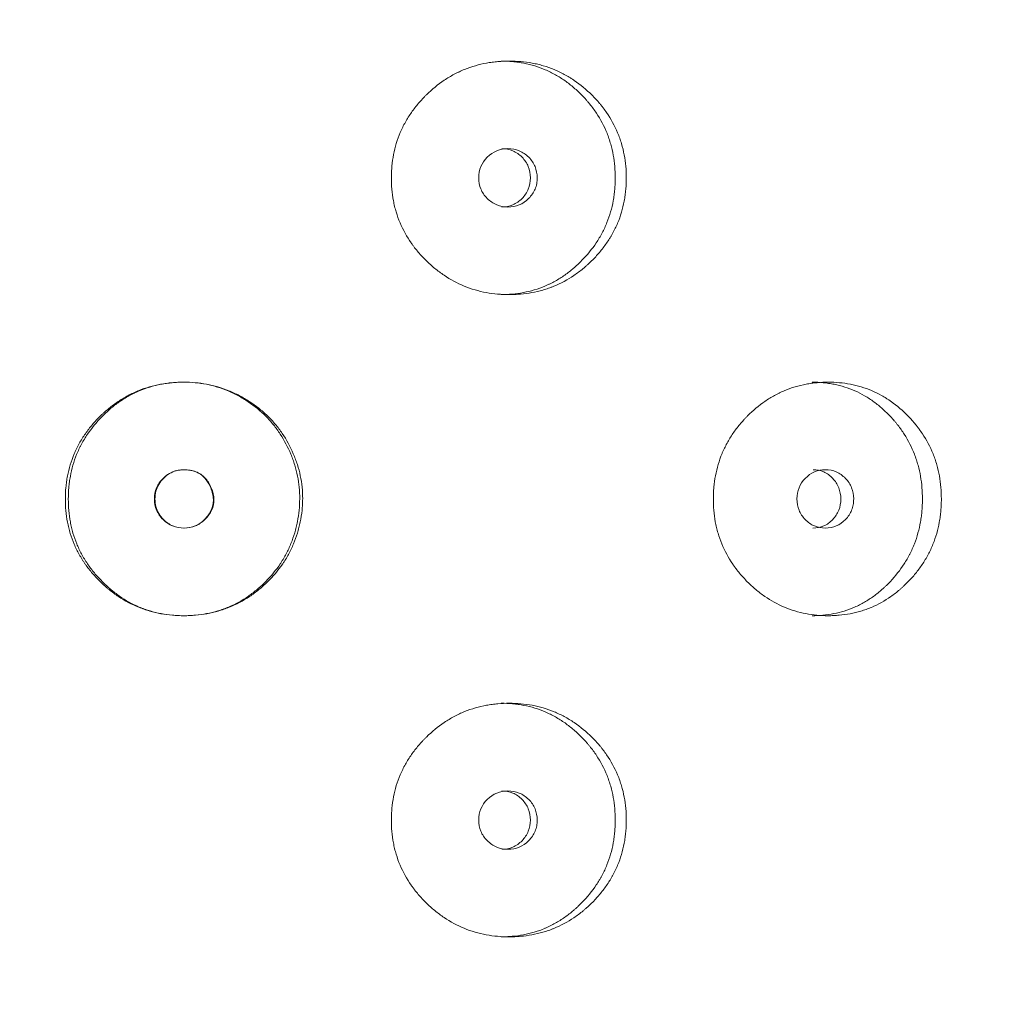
# Model space of a CAD drawing. Header units: millimetres. Extents: x 4 to 1188, y 1 to 840.
# Tile 26 of 210: x 191.57 to 196.39, y 401.58 to 406.38. Entities that reach past the tile are written whole.
import ezdxf

# ---------------------------------------------------------------- set-up
doc = ezdxf.new("R2010")
doc.units = ezdxf.units.MM
doc.layers.add('1', color=7, linetype='Continuous')
doc.styles.add('Arial Unicode MS', font='Arial Unicode MS')
doc.dimstyles.get("Standard").update_dxf_attribs({"dimtxt": 0.18, "dimasz": 0.18, "dimexe": 0.18, "dimexo": 0.0625, "dimgap": 0.09, "dimtad": 0, "dimtih": 1, "dimtoh": 1, "dimdec": 4, "dimzin": 0, "dimdsep": 46, "dimtxsty": 'Standard', "dimcen": 0.09, "dimadec": 0, "dimazin": 0, "dimtfac": 1, "dimtdec": 4, "dimtofl": 0, "dimtmove": 0, "dimatfit": 3, "dimfxl": 0, "dimtolj": 1, "dimtzin": 0, "dimarcsym": 0})

# ---------------------------------------------------------------- blocks, each defined once
blk = doc.blocks.new('_U20')
at = {"layer": '1', "color": 18, "lineweight": 35}
for p, q in [((202.0887, 543.3738), (147.6573, 543.3738)), ((149.6573, 543.3738), (149.6573, 286.2743)), ((180.6601, 286.2743), (147.6573, 286.2743))]:
    blk.add_line(p, q, dxfattribs=at)
at = {"layer": '1', "color": 18, "lineweight": 70}
for points in [[(149.6573, 543.3738), (150.4332, 539.8738), (148.8814, 539.8738)], [(149.6573, 286.2743), (148.8814, 289.7743), (150.4332, 289.7743)]]:
    blk.add_solid(points, dxfattribs=at)
at = {"layer": '1', "color": 18, "linetype": 'Continuous', "lineweight": 13, "insert": (147.5873, 404.2666), "char_height": 5, "attachment_point": 7, "rotation": 90, "line_spacing_factor": 1.047437, "style": 'Arial Unicode MS'}
blk.add_mtext('\\fArial Unicode MS|b0|i0;\\W1.0000;{\\H1.21x;(}1800{\\H1.21x;)}', dxfattribs=at)

msp = doc.modelspace()

# ---------------------------------------------------------------- linework, layer by layer
at = {"layer": '1', "color": 154, "linetype": 'Continuous', "lineweight": 13}
for points, knots in [([(194.5403, 405.61), (194.5403, 405.6076), (194.5403, 405.6052), (194.5402, 405.6004), (194.5401, 405.5933), (194.5396, 405.5766), (194.538, 405.5529), (194.5359, 405.5339), (194.5339, 405.5198), (194.5332, 405.515), (194.5317, 405.5057), (194.5308, 405.501), (194.5229, 405.4591), (194.5122, 405.4232), (194.4905, 405.3714), (194.4823, 405.3544), (194.4709, 405.3337), (194.4685, 405.3295), (194.4637, 405.3213), (194.4564, 405.3092), (194.4486, 405.2974), (194.4325, 405.2742), (194.4211, 405.2594), (194.4029, 405.2379), (194.3967, 405.2309), (194.384, 405.2172), (194.3774, 405.2104), (194.3641, 405.1972), (194.3572, 405.1907), (194.3467, 405.1812), (194.3432, 405.1781), (194.3361, 405.1719), (194.3325, 405.1689), (194.3144, 405.1539), (194.2994, 405.1427), (194.2532, 405.1115), (194.2203, 405.0938), (194.181, 405.0778), (194.1766, 405.0761), (194.1678, 405.0728), (194.1546, 405.068), (194.1412, 405.0637), (194.1143, 405.056), (194.0962, 405.0518), (194.0597, 405.0451), (194.0412, 405.0426), (194.0133, 405.0402), (194.0039, 405.0396), (193.9898, 405.039), (193.9851, 405.0389), (193.9757, 405.0387), (193.971, 405.0386), (193.9287, 405.0386), (193.8914, 405.0418), (193.8362, 405.052), (193.8179, 405.0564), (193.7815, 405.067), (193.7638, 405.0732), (193.7119, 405.0945), (193.6708, 405.1166), (193.6324, 405.1438), (193.6173, 405.1552), (193.6098, 405.161), (193.5879, 405.1791), (193.5739, 405.1918), (193.547, 405.2182), (193.5341, 405.2319), (193.5157, 405.2534), (193.5068, 405.2644), (193.4982, 405.2758), (193.4926, 405.2835), (193.4898, 405.2873), (193.4653, 405.3224), (193.4471, 405.3552), (193.4252, 405.4071), (193.4173, 405.4292), (193.4108, 405.452), (193.4083, 405.4611), (193.4071, 405.4658), (193.4037, 405.4797), (193.4017, 405.489), (193.393, 405.5355), (193.3891, 405.5825), (193.3902, 405.6298), (193.3911, 405.6488), (193.3918, 405.6584), (193.3944, 405.6867), (193.3971, 405.7054), (193.4078, 405.7608), (193.4186, 405.7968), (193.4353, 405.8362), (193.4373, 405.8406), (193.4412, 405.8493), (193.4473, 405.8621), (193.4539, 405.8747), (193.4677, 405.8993), (193.4777, 405.9152), (193.4992, 405.9459), (193.5107, 405.9607), (193.5291, 405.9822), (193.5354, 405.9892), (193.5451, 405.9996), (193.5484, 406.003), (193.555, 406.0098), (193.5584, 406.0131), (193.5888, 406.0429), (193.6178, 406.0668), (193.6646, 406.0982), (193.6807, 406.1079), (193.7017, 406.119), (193.7059, 406.1212), (193.7143, 406.1254), (193.7186, 406.1274), (193.7314, 406.1334), (193.74, 406.1371), (193.7833, 406.1546), (193.819, 406.1649), (193.8649, 406.1733), (193.8788, 406.1755), (193.8928, 406.1772), (193.9022, 406.1782), (193.9069, 406.1787), (193.9304, 406.1807), (193.9491, 406.1815), (194.0052, 406.1815), (194.0424, 406.1784), (194.0841, 406.1706), (194.0887, 406.1697), (194.0979, 406.1678), (194.1116, 406.1647), (194.1432, 406.1563), (194.1869, 406.141), (194.2288, 406.1212), (194.2572, 406.1049), (194.2692, 406.0974), (194.2771, 406.0923), (194.2811, 406.0897), (194.3162, 406.0659), (194.3448, 406.0419), (194.3848, 406.0024), (194.3976, 405.9886), (194.4128, 405.9705), (194.4158, 405.9669), (194.4217, 405.9595), (194.4305, 405.9484), (194.4387, 405.937), (194.4653, 405.8985), (194.4834, 405.8657), (194.5015, 405.8222), (194.5049, 405.8133), (194.5113, 405.7954), (194.5142, 405.7864), (194.5223, 405.7592), (194.5266, 405.7409), (194.537, 405.6856), (194.5403, 405.648), (194.5403, 405.61)], [0, 0, 0, 0, 0.001953, 0.001953, 0.003906, 0.007813, 0.015625, 0.023438, 0.023438, 0.027344, 0.027344, 0.03125, 0.03125, 0.0625, 0.0625, 0.078125, 0.078125, 0.082031, 0.082031, 0.085938, 0.09375, 0.09375, 0.109375, 0.109375, 0.117188, 0.117188, 0.125, 0.125, 0.132813, 0.132813, 0.136719, 0.136719, 0.140625, 0.140625, 0.15625, 0.15625, 0.1875, 0.1875, 0.191406, 0.191406, 0.195313, 0.203125, 0.203125, 0.21875, 0.21875, 0.234375, 0.234375, 0.242188, 0.242188, 0.246094, 0.246094, 0.25, 0.25, 0.28125, 0.28125, 0.296875, 0.296875, 0.3125, 0.3125, 0.34375, 0.351563, 0.351563, 0.359375, 0.359375, 0.375, 0.375, 0.390625, 0.390625, 0.398438, 0.402344, 0.402344, 0.40625, 0.40625, 0.4375, 0.4375, 0.453125, 0.457031, 0.457031, 0.460938, 0.460938, 0.46875, 0.46875, 0.5, 0.507812, 0.507812, 0.515625, 0.515625, 0.53125, 0.53125, 0.5625, 0.5625, 0.566406, 0.566406, 0.570312, 0.578125, 0.578125, 0.59375, 0.59375, 0.609375, 0.609375, 0.617187, 0.617187, 0.621094, 0.621094, 0.625, 0.625, 0.65625, 0.65625, 0.671875, 0.671875, 0.675781, 0.675781, 0.679687, 0.679687, 0.6875, 0.6875, 0.71875, 0.71875, 0.726562, 0.730469, 0.730469, 0.734375, 0.734375, 0.75, 0.75, 0.78125, 0.78125, 0.785156, 0.785156, 0.789062, 0.796875, 0.8125, 0.828125, 0.835937, 0.839844, 0.839844, 0.84375, 0.84375, 0.875, 0.875, 0.890625, 0.890625, 0.894531, 0.894531, 0.898437, 0.90625, 0.90625, 0.9375, 0.9375, 0.945312, 0.945312, 0.953125, 0.953125, 0.96875, 0.96875, 1, 1, 1, 1]), ([(193.9276, 406.1815), (193.9278, 406.1815), (193.928, 406.1815), (193.9467, 406.1815), (193.9651, 406.1807), (193.9927, 406.1781), (194.0065, 406.1765), (194.0202, 406.1744), (194.0294, 406.1729), (194.034, 406.172), (194.075, 406.1641), (194.1276, 406.1481), (194.1852, 406.1197), (194.2092, 406.1055), (194.2249, 406.0955), (194.2326, 406.0903), (194.2554, 406.0743), (194.2699, 406.0629), (194.2978, 406.0388), (194.3113, 406.0261), (194.3306, 406.0062), (194.3401, 405.9961), (194.3493, 405.9855), (194.3554, 405.9784), (194.3583, 405.9748), (194.373, 405.9568), (194.384, 405.9418), (194.4147, 405.8957), (194.4319, 405.8631), (194.4476, 405.824), (194.4492, 405.8197), (194.4525, 405.8109), (194.4541, 405.8065), (194.4586, 405.7931), (194.4614, 405.7842), (194.469, 405.7573), (194.4732, 405.7393), (194.483, 405.6846), (194.4861, 405.6475), (194.4861, 405.61)], [0, 0, 0, 0, 0.000687, 0.000687, 0.063144, 0.063144, 0.094373, 0.109987, 0.109987, 0.125601, 0.125601, 0.250515, 0.312972, 0.344201, 0.344201, 0.375429, 0.375429, 0.437886, 0.437886, 0.500344, 0.500344, 0.531572, 0.547186, 0.547186, 0.562801, 0.562801, 0.625258, 0.625258, 0.750172, 0.750172, 0.765786, 0.765786, 0.7814, 0.7814, 0.812629, 0.812629, 0.875086, 0.875086, 1, 1, 1, 1]), ([(193.8175, 405.61), (193.8175, 405.5904), (193.8209, 405.5722), (193.8348, 405.5387), (193.8451, 405.5235), (193.8734, 405.4954), (193.8889, 405.4848), (193.9228, 405.4708), (193.9408, 405.4673), (194.0005, 405.4673), (194.0342, 405.4811), (194.0762, 405.5231), (194.0867, 405.5385), (194.0971, 405.5637), (194.0997, 405.5725), (194.1032, 405.5907), (194.104, 405.6), (194.104, 405.6298), (194.1005, 405.6481), (194.0901, 405.6733), (194.0857, 405.6813), (194.0753, 405.6966), (194.0694, 405.7038), (194.0482, 405.7248), (194.0327, 405.7354), (193.9989, 405.7494), (193.9809, 405.7529), (193.9212, 405.7528), (193.8872, 405.7386), (193.8317, 405.6831), (193.8177, 405.6493), (193.8175, 405.61)], [0, 0, 0, 0, 0.0625, 0.0625, 0.125, 0.125, 0.1875, 0.1875, 0.25, 0.25, 0.375, 0.375, 0.4375, 0.4375, 0.46875, 0.46875, 0.5, 0.5, 0.5625, 0.5625, 0.59375, 0.59375, 0.625, 0.625, 0.6875, 0.6875, 0.75, 0.75, 0.875, 0.875, 1, 1, 1, 1]), ([(193.9302, 405.4673), (193.9302, 405.4673), (193.9488, 405.4672), (193.9859, 405.4739), (194.0321, 405.5068), (194.0643, 405.5537), (194.074, 405.61), (194.0643, 405.6663), (194.0321, 405.7132), (193.986, 405.7461), (193.949, 405.7528), (193.9306, 405.7528)], [0, 0, 0, 0, 0.000012, 0.12511, 0.250076, 0.375335, 0.500181, 0.625927, 0.750257, 0.875891, 1, 1, 1, 1]), ([(194.4861, 405.61), (194.4861, 405.6076), (194.4861, 405.6052), (194.4861, 405.6005), (194.486, 405.5935), (194.4855, 405.577), (194.484, 405.5536), (194.482, 405.5349), (194.4801, 405.5209), (194.4794, 405.5162), (194.478, 405.507), (194.4772, 405.5023), (194.4696, 405.4609), (194.4594, 405.4253), (194.4387, 405.3738), (194.4308, 405.357), (194.4199, 405.3363), (194.4176, 405.3322), (194.413, 405.324), (194.406, 405.3119), (194.3985, 405.3001), (194.3727, 405.2615), (194.3492, 405.2329), (194.3168, 405.1997), (194.3101, 405.1931), (194.3, 405.1835), (194.2965, 405.1804), (194.2896, 405.1742), (194.2861, 405.1711), (194.2685, 405.156), (194.2393, 405.1333), (194.2004, 405.1088), (194.1717, 405.0939), (194.1591, 405.0879), (194.1507, 405.0841), (194.1464, 405.0822), (194.1078, 405.0659), (194.0726, 405.0555), (194.0185, 405.0452), (193.9957, 405.0421), (193.9726, 405.0403), (193.9633, 405.0397), (193.9587, 405.0394), (193.9451, 405.0388), (193.9361, 405.0386), (193.9272, 405.0386)], [0, 0, 0, 0, 0.007822, 0.007822, 0.015644, 0.031287, 0.062574, 0.093861, 0.093861, 0.109505, 0.109505, 0.125149, 0.125149, 0.250297, 0.250297, 0.312872, 0.312872, 0.328515, 0.328515, 0.344159, 0.375446, 0.375446, 0.500594, 0.500594, 0.531882, 0.531882, 0.547525, 0.547525, 0.563169, 0.563169, 0.625743, 0.688317, 0.719605, 0.735248, 0.735248, 0.750892, 0.750892, 0.87604, 0.87604, 0.938615, 0.954258, 0.954258, 0.969902, 0.969902, 1, 1, 1, 1]), ([(192.9557, 404.0395), (192.9556, 404.0299), (192.9553, 404.0204), (192.9543, 404.0015), (192.9535, 403.992), (192.9506, 403.9637), (192.9477, 403.9449), (192.9429, 403.9216), (192.9419, 403.9169), (192.9398, 403.9077), (192.9365, 403.8938), (192.9276, 403.862), (192.9117, 403.8178), (192.8913, 403.7755), (192.877, 403.7509), (192.8695, 403.7388), (192.867, 403.7348), (192.8618, 403.7268), (192.8591, 403.7228), (192.8348, 403.6877), (192.8103, 403.6591), (192.7698, 403.6195), (192.7557, 403.6069), (192.7262, 403.5828), (192.711, 403.5715), (192.664, 403.5402), (192.6309, 403.5226), (192.5871, 403.5049), (192.5783, 403.5016), (192.5648, 403.4969), (192.5602, 403.4954), (192.5511, 403.4926), (192.5466, 403.4912), (192.5238, 403.4847), (192.5054, 403.4804), (192.4499, 403.4703), (192.4124, 403.4672), (192.3696, 403.4672), (192.3649, 403.4672), (192.3553, 403.4674), (192.3411, 403.4679), (192.327, 403.4688), (192.2988, 403.4712), (192.2614, 403.4762), (192.2247, 403.4847), (192.1974, 403.4926), (192.1884, 403.4955), (192.1703, 403.5017), (192.1615, 403.505), (192.1176, 403.5227), (192.0846, 403.5404), (192.0377, 403.5717), (192.0226, 403.5829), (192.0042, 403.5979), (192.0005, 403.6009), (191.9933, 403.6071), (191.9826, 403.6165), (191.9722, 403.6262), (191.9519, 403.646), (191.9389, 403.6597), (191.9144, 403.6883), (191.9027, 403.7031), (191.889, 403.7225), (191.8864, 403.7265), (191.8811, 403.7344), (191.8785, 403.7384), (191.8709, 403.7505), (191.8564, 403.7748), (191.844, 403.8001), (191.8294, 403.8345), (191.8198, 403.8609), (191.811, 403.8927), (191.8078, 403.9066), (191.8058, 403.9159), (191.8048, 403.9205), (191.7967, 403.9627), (191.7935, 404.0002), (191.7936, 404.0568), (191.7944, 404.0757), (191.7965, 404.0994), (191.797, 404.1042), (191.7981, 404.1136), (191.7999, 404.1277), (191.8022, 404.1417), (191.811, 404.1879), (191.8218, 404.2239), (191.8401, 404.2673), (191.844, 404.2759), (191.8503, 404.2888), (191.8524, 404.293), (191.8568, 404.3015), (191.8591, 404.3057), (191.8706, 404.3264), (191.8806, 404.3423), (191.9022, 404.3731), (191.9137, 404.388), (191.9381, 404.4166), (191.951, 404.4304), (191.968, 404.447), (191.9714, 404.4503), (191.9784, 404.4568), (191.9888, 404.4664), (191.9996, 404.4756), (192.0214, 404.4935), (192.0516, 404.516), (192.0919, 404.5403), (192.1174, 404.553), (192.1303, 404.5591), (192.1346, 404.561), (192.1433, 404.5648), (192.1477, 404.5667), (192.1871, 404.5827), (192.2232, 404.593), (192.2786, 404.6033), (192.2973, 404.6058), (192.3209, 404.6079), (192.3257, 404.6083), (192.3352, 404.6089), (192.3399, 404.6092), (192.3541, 404.6098), (192.3635, 404.61), (192.4107, 404.6101), (192.4482, 404.6069), (192.4946, 404.5982), (192.5039, 404.5963), (192.5177, 404.5929), (192.5224, 404.5918), (192.5316, 404.5893), (192.5361, 404.588), (192.5589, 404.5813), (192.5767, 404.5751), (192.6115, 404.561), (192.6456, 404.5451), (192.6783, 404.526), (192.6982, 404.5131), (192.7022, 404.5104), (192.71, 404.5051), (192.7217, 404.497), (192.7481, 404.4771), (192.7693, 404.4586), (192.7964, 404.4326), (192.8157, 404.412), (192.8335, 404.3898), (192.845, 404.3746), (192.8505, 404.3669), (192.8772, 404.3278), (192.8951, 404.2946), (192.9136, 404.2512), (192.9171, 404.2425), (192.9238, 404.2247), (192.9269, 404.2157), (192.9355, 404.1885), (192.9403, 404.1703), (192.9519, 404.1151), (192.9558, 404.0776), (192.9557, 404.0395)], [0, 0, 0, 0, 0.007812, 0.007812, 0.015625, 0.015625, 0.03125, 0.03125, 0.035156, 0.035156, 0.039062, 0.046875, 0.0625, 0.078125, 0.085937, 0.085937, 0.089844, 0.089844, 0.09375, 0.09375, 0.125, 0.125, 0.140625, 0.140625, 0.15625, 0.15625, 0.1875, 0.1875, 0.195312, 0.195312, 0.199219, 0.199219, 0.203125, 0.203125, 0.21875, 0.21875, 0.25, 0.25, 0.253906, 0.253906, 0.257812, 0.265625, 0.265625, 0.28125, 0.296875, 0.296875, 0.304687, 0.304687, 0.3125, 0.3125, 0.34375, 0.34375, 0.359375, 0.359375, 0.363281, 0.363281, 0.367187, 0.375, 0.375, 0.390625, 0.390625, 0.40625, 0.40625, 0.410156, 0.410156, 0.414062, 0.414062, 0.421875, 0.4375, 0.4375, 0.453125, 0.460937, 0.464844, 0.464844, 0.46875, 0.46875, 0.5, 0.5, 0.515625, 0.515625, 0.519531, 0.519531, 0.523437, 0.53125, 0.53125, 0.5625, 0.5625, 0.570312, 0.570312, 0.574219, 0.574219, 0.578125, 0.578125, 0.59375, 0.59375, 0.609375, 0.609375, 0.625, 0.625, 0.628906, 0.628906, 0.632812, 0.640625, 0.640625, 0.65625, 0.671875, 0.679687, 0.679687, 0.683594, 0.683594, 0.6875, 0.6875, 0.71875, 0.71875, 0.734375, 0.734375, 0.738281, 0.738281, 0.742187, 0.742187, 0.75, 0.75, 0.78125, 0.78125, 0.789062, 0.789062, 0.792969, 0.792969, 0.796875, 0.796875, 0.8125, 0.8125, 0.828125, 0.84375, 0.84375, 0.847656, 0.847656, 0.851562, 0.859375, 0.875, 0.875, 0.890625, 0.898437, 0.898437, 0.90625, 0.90625, 0.9375, 0.9375, 0.945312, 0.945312, 0.953125, 0.953125, 0.96875, 0.96875, 1, 1, 1, 1]), ([(192.9411, 404.0395), (192.9411, 404.0206), (192.9401, 404.0019), (192.9363, 403.9647), (192.9335, 403.9461), (192.929, 403.9231), (192.9281, 403.9185), (192.9261, 403.9093), (192.9229, 403.8956), (192.9144, 403.8641), (192.8992, 403.8202), (192.8797, 403.7781), (192.866, 403.7537), (192.8588, 403.7416), (192.8564, 403.7376), (192.8514, 403.7296), (192.8488, 403.7256), (192.8255, 403.6905), (192.8018, 403.6618), (192.7691, 403.6286), (192.7624, 403.6221), (192.7487, 403.6094), (192.7416, 403.6032), (192.7201, 403.585), (192.7053, 403.5736), (192.6595, 403.5418), (192.623, 403.5216), (192.5839, 403.5058), (192.5751, 403.5024), (192.5707, 403.5007), (192.5574, 403.496), (192.5485, 403.4931), (192.5217, 403.4851), (192.4856, 403.4764), (192.4396, 403.4701), (192.407, 403.4679), (192.393, 403.4674), (192.3836, 403.4672), (192.3789, 403.4672), (192.3366, 403.4672), (192.2995, 403.4704), (192.2447, 403.4808), (192.2266, 403.4852), (192.2041, 403.492), (192.1996, 403.4934), (192.1906, 403.4963), (192.1773, 403.5009), (192.1643, 403.506), (192.1215, 403.524), (192.0892, 403.5419), (192.051, 403.5684), (192.0398, 403.5766), (192.0287, 403.5853), (192.0214, 403.5912), (192.0178, 403.5942), (191.9999, 403.6094), (191.9862, 403.6221), (191.96, 403.6486), (191.9475, 403.6623), (191.9237, 403.691), (191.9125, 403.7059), (191.8993, 403.7254), (191.8967, 403.7293), (191.8916, 403.7372), (191.8842, 403.7491), (191.8773, 403.7612), (191.8641, 403.7858), (191.8562, 403.8025), (191.8422, 403.8367), (191.833, 403.8628), (191.8247, 403.8943), (191.8216, 403.9081), (191.8197, 403.9172), (191.8188, 403.9219), (191.8111, 403.9634), (191.8081, 404.0006), (191.8081, 404.0564), (191.8088, 404.0751), (191.8109, 404.0985), (191.8113, 404.1031), (191.8124, 404.1125), (191.8141, 404.1264), (191.8163, 404.1402), (191.8246, 404.186), (191.8349, 404.2216), (191.8524, 404.2647), (191.8561, 404.2733), (191.8621, 404.286), (191.8641, 404.2903), (191.8683, 404.2987), (191.8705, 404.3029), (191.8815, 404.3235), (191.8911, 404.3395), (191.9222, 404.3857), (191.9459, 404.4143), (191.9755, 404.4444), (191.9789, 404.4477), (191.9856, 404.4542), (191.9958, 404.4639), (192.0062, 404.4732), (192.0275, 404.4913), (192.0569, 404.5141), (192.0924, 404.5363), (192.113, 404.5474), (192.1213, 404.5517), (192.1255, 404.5538), (192.1382, 404.56), (192.1467, 404.5639), (192.1897, 404.582), (192.2251, 404.5926), (192.2707, 404.6013), (192.2845, 404.6036), (192.2984, 404.6054), (192.3077, 404.6065), (192.3124, 404.607), (192.3358, 404.6092), (192.3544, 404.61), (192.4103, 404.6101), (192.4519, 404.6064), (192.4932, 404.5978), (192.5024, 404.5958), (192.507, 404.5947), (192.5207, 404.5913), (192.5297, 404.5888), (192.5564, 404.5806), (192.5739, 404.5743), (192.608, 404.5599), (192.6248, 404.5518), (192.6493, 404.5384), (192.6574, 404.5338), (192.6734, 404.524), (192.6813, 404.519), (192.7202, 404.4928), (192.7489, 404.4694), (192.7883, 404.43), (192.8007, 404.4161), (192.8185, 404.3943), (192.8242, 404.3869), (192.8353, 404.3717), (192.8406, 404.364), (192.8662, 404.325), (192.8833, 404.2921), (192.9011, 404.2489), (192.9044, 404.2402), (192.9092, 404.2269), (192.9107, 404.2225), (192.9137, 404.2136), (192.9208, 404.1913), (192.9266, 404.1687), (192.9376, 404.1141), (192.9412, 404.0771), (192.9411, 404.0395)], [0, 0, 0, 0, 0.015625, 0.015625, 0.03125, 0.03125, 0.035156, 0.035156, 0.039062, 0.046875, 0.0625, 0.078125, 0.085937, 0.085937, 0.089844, 0.089844, 0.09375, 0.09375, 0.125, 0.125, 0.132812, 0.132812, 0.140625, 0.140625, 0.15625, 0.15625, 0.1875, 0.191406, 0.191406, 0.195312, 0.195312, 0.203125, 0.203125, 0.21875, 0.234375, 0.242187, 0.246094, 0.246094, 0.25, 0.25, 0.28125, 0.28125, 0.296875, 0.296875, 0.300781, 0.300781, 0.304687, 0.3125, 0.3125, 0.34375, 0.34375, 0.351562, 0.355469, 0.355469, 0.359375, 0.359375, 0.375, 0.375, 0.390625, 0.390625, 0.40625, 0.40625, 0.410156, 0.410156, 0.414062, 0.421875, 0.421875, 0.4375, 0.4375, 0.453125, 0.460937, 0.464844, 0.464844, 0.46875, 0.46875, 0.5, 0.5, 0.515625, 0.515625, 0.519531, 0.519531, 0.523437, 0.53125, 0.53125, 0.5625, 0.5625, 0.570312, 0.570312, 0.574219, 0.574219, 0.578125, 0.578125, 0.59375, 0.59375, 0.625, 0.625, 0.628906, 0.628906, 0.632812, 0.640625, 0.640625, 0.65625, 0.671875, 0.675781, 0.675781, 0.679687, 0.679687, 0.6875, 0.6875, 0.71875, 0.71875, 0.726562, 0.730469, 0.730469, 0.734375, 0.734375, 0.75, 0.75, 0.78125, 0.785156, 0.785156, 0.789062, 0.789062, 0.796875, 0.796875, 0.8125, 0.8125, 0.828125, 0.828125, 0.835937, 0.835937, 0.84375, 0.84375, 0.875, 0.875, 0.890625, 0.890625, 0.898437, 0.898437, 0.90625, 0.90625, 0.9375, 0.9375, 0.945312, 0.945312, 0.949219, 0.949219, 0.953125, 0.96875, 0.96875, 1, 1, 1, 1]), ([(196.0831, 404.0385), (196.0831, 404.0361), (196.0831, 404.0338), (196.083, 404.029), (196.0829, 404.0218), (196.0824, 404.0052), (196.0809, 403.9814), (196.0788, 403.9625), (196.0769, 403.9483), (196.0763, 403.9436), (196.0748, 403.9342), (196.074, 403.9296), (196.0663, 403.8877), (196.056, 403.8518), (196.0351, 403.8), (196.0272, 403.783), (196.0162, 403.7623), (196.0139, 403.7581), (196.0093, 403.7499), (196.0022, 403.7377), (195.9947, 403.7259), (195.9792, 403.7028), (195.9682, 403.6879), (195.9506, 403.6665), (195.9446, 403.6595), (195.9323, 403.6458), (195.926, 403.639), (195.9131, 403.6258), (195.9065, 403.6193), (195.8964, 403.6098), (195.893, 403.6067), (195.8861, 403.6005), (195.8826, 403.5975), (195.8651, 403.5825), (195.8507, 403.5713), (195.8059, 403.54), (195.7742, 403.5224), (195.7362, 403.5064), (195.7319, 403.5046), (195.7234, 403.5013), (195.7105, 403.4965), (195.6976, 403.4923), (195.6716, 403.4846), (195.654, 403.4803), (195.6186, 403.4737), (195.6007, 403.4712), (195.5736, 403.4688), (195.5645, 403.4682), (195.5509, 403.4676), (195.5463, 403.4674), (195.5371, 403.4672), (195.5326, 403.4672), (195.4915, 403.4672), (195.4553, 403.4704), (195.4016, 403.4806), (195.3838, 403.4849), (195.3484, 403.4956), (195.3312, 403.5018), (195.2807, 403.523), (195.2407, 403.5451), (195.2033, 403.5724), (195.1885, 403.5837), (195.1812, 403.5896), (195.1598, 403.6077), (195.1461, 403.6203), (195.1199, 403.6467), (195.1074, 403.6605), (195.0894, 403.682), (195.0807, 403.693), (195.0723, 403.7044), (195.0668, 403.712), (195.0641, 403.7159), (195.0402, 403.751), (195.0224, 403.7838), (195.001, 403.8356), (194.9932, 403.8577), (194.9869, 403.8805), (194.9845, 403.8897), (194.9833, 403.8943), (194.98, 403.9082), (194.978, 403.9175), (194.9695, 403.9641), (194.9657, 404.011), (194.9668, 404.0584), (194.9677, 404.0774), (194.9683, 404.0869), (194.9709, 404.1153), (194.9735, 404.134), (194.9839, 404.1894), (194.9945, 404.2254), (195.0109, 404.2648), (195.0128, 404.2692), (195.0166, 404.2778), (195.0226, 404.2907), (195.029, 404.3032), (195.0425, 404.3279), (195.0522, 404.3438), (195.0733, 404.3744), (195.0845, 404.3893), (195.1025, 404.4107), (195.1086, 404.4178), (195.1181, 404.4281), (195.1213, 404.4316), (195.1278, 404.4384), (195.131, 404.4417), (195.1607, 404.4715), (195.189, 404.4954), (195.2346, 404.5267), (195.2503, 404.5365), (195.2707, 404.5476), (195.2748, 404.5498), (195.2831, 404.554), (195.2872, 404.556), (195.2996, 404.562), (195.308, 404.5657), (195.3502, 404.5832), (195.3849, 404.5934), (195.4296, 404.6018), (195.4431, 404.604), (195.4567, 404.6057), (195.4658, 404.6068), (195.4704, 404.6072), (195.4931, 404.6093), (195.5113, 404.6101), (195.5657, 404.61), (195.6018, 404.6069), (195.6422, 404.5992), (195.6467, 404.5983), (195.6556, 404.5963), (195.6689, 404.5933), (195.6995, 404.5849), (195.7419, 404.5696), (195.7824, 404.5497), (195.8099, 404.5335), (195.8215, 404.526), (195.8291, 404.5209), (195.8329, 404.5183), (195.8668, 404.4945), (195.8946, 404.4705), (195.9331, 404.431), (195.9455, 404.4172), (195.9602, 404.3991), (195.9631, 404.3955), (195.9688, 404.3881), (195.9772, 404.377), (195.9852, 404.3656), (196.0108, 404.3271), (196.0282, 404.2943), (196.0457, 404.2507), (196.049, 404.2419), (196.0552, 404.224), (196.058, 404.2149), (196.0657, 404.1878), (196.0699, 404.1695), (196.0799, 404.1141), (196.0831, 404.0766), (196.0831, 404.0385)], [0, 0, 0, 0, 0.001953, 0.001953, 0.003906, 0.007812, 0.015625, 0.023437, 0.023437, 0.027344, 0.027344, 0.03125, 0.03125, 0.0625, 0.0625, 0.078125, 0.078125, 0.082031, 0.082031, 0.085937, 0.09375, 0.09375, 0.109375, 0.109375, 0.117187, 0.117187, 0.125, 0.125, 0.132812, 0.132812, 0.136719, 0.136719, 0.140625, 0.140625, 0.15625, 0.15625, 0.1875, 0.1875, 0.191406, 0.191406, 0.195312, 0.203125, 0.203125, 0.21875, 0.21875, 0.234375, 0.234375, 0.242187, 0.242187, 0.246094, 0.246094, 0.25, 0.25, 0.28125, 0.28125, 0.296875, 0.296875, 0.3125, 0.3125, 0.34375, 0.351562, 0.351562, 0.359375, 0.359375, 0.375, 0.375, 0.390625, 0.390625, 0.398437, 0.402344, 0.402344, 0.40625, 0.40625, 0.4375, 0.4375, 0.453125, 0.457031, 0.457031, 0.460937, 0.460937, 0.46875, 0.46875, 0.5, 0.507812, 0.507812, 0.515625, 0.515625, 0.53125, 0.53125, 0.5625, 0.5625, 0.566406, 0.566406, 0.570312, 0.578125, 0.578125, 0.59375, 0.59375, 0.609375, 0.609375, 0.617187, 0.617187, 0.621094, 0.621094, 0.625, 0.625, 0.65625, 0.65625, 0.671875, 0.671875, 0.675781, 0.675781, 0.679687, 0.679687, 0.6875, 0.6875, 0.71875, 0.71875, 0.726562, 0.730469, 0.730469, 0.734375, 0.734375, 0.75, 0.75, 0.78125, 0.78125, 0.785156, 0.785156, 0.789062, 0.796875, 0.8125, 0.828125, 0.835937, 0.839844, 0.839844, 0.84375, 0.84375, 0.875, 0.875, 0.890625, 0.890625, 0.894531, 0.894531, 0.898437, 0.90625, 0.90625, 0.9375, 0.9375, 0.945312, 0.945312, 0.953125, 0.953125, 0.96875, 0.96875, 1, 1, 1, 1]), ([(195.4503, 404.61), (195.4505, 404.61), (195.4507, 404.61), (195.4688, 404.61), (195.4866, 404.6092), (195.5134, 404.6067), (195.5268, 404.6051), (195.5401, 404.603), (195.549, 404.6014), (195.5535, 404.6006), (195.5932, 404.5927), (195.6441, 404.5766), (195.6999, 404.5483), (195.723, 404.534), (195.7383, 404.5241), (195.7457, 404.5189), (195.7677, 404.5029), (195.7817, 404.4915), (195.8087, 404.4674), (195.8217, 404.4547), (195.8404, 404.4348), (195.8496, 404.4246), (195.8584, 404.4141), (195.8643, 404.407), (195.8671, 404.4034), (195.8813, 404.3853), (195.8919, 404.3704), (195.9215, 404.3243), (195.9381, 404.2916), (195.9532, 404.2526), (195.9548, 404.2483), (195.9579, 404.2395), (195.9595, 404.235), (195.9638, 404.2217), (195.9665, 404.2128), (195.9739, 404.1859), (195.9779, 404.1678), (195.9874, 404.1132), (195.9903, 404.0761), (195.9904, 404.0385)], [0, 0, 0, 0, 0.000687, 0.000687, 0.063144, 0.063144, 0.094373, 0.109987, 0.109987, 0.125601, 0.125601, 0.250515, 0.312972, 0.344201, 0.344201, 0.375429, 0.375429, 0.437886, 0.437886, 0.500344, 0.500344, 0.531572, 0.547186, 0.547186, 0.562801, 0.562801, 0.625258, 0.625258, 0.750172, 0.750172, 0.765786, 0.765786, 0.7814, 0.7814, 0.812629, 0.812629, 0.875086, 0.875086, 1, 1, 1, 1]), ([(192.2297, 404.0386), (192.2296, 404.019), (192.2331, 404.0008), (192.2471, 403.9673), (192.2575, 403.9521), (192.3003, 403.9099), (192.3348, 403.8958), (192.3945, 403.8958), (192.413, 403.8993), (192.4386, 403.9098), (192.4467, 403.9141), (192.4584, 403.922), (192.4622, 403.9248), (192.4678, 403.9294), (192.4696, 403.931), (192.4732, 403.9342), (192.4749, 403.9358), (192.5071, 403.9676), (192.5218, 404.0006), (192.5206, 404.0547), (192.5164, 404.0733), (192.4999, 404.1127), (192.4895, 404.1291), (192.4642, 404.1553), (192.4493, 404.1651), (192.4237, 404.1749), (192.4146, 404.1774), (192.4002, 404.1798), (192.3952, 404.1804), (192.3875, 404.181), (192.385, 404.1812), (192.3797, 404.1814), (192.3769, 404.1814), (192.3342, 404.1813), (192.2999, 404.1672), (192.2579, 404.1256), (192.2474, 404.1102), (192.2333, 404.0766), (192.2298, 404.0582), (192.2297, 404.0386)], [0, 0, 0, 0, 0.0625, 0.0625, 0.125, 0.125, 0.25, 0.25, 0.3125, 0.3125, 0.34375, 0.34375, 0.359375, 0.359375, 0.367188, 0.367188, 0.375, 0.375, 0.5, 0.5, 0.5625, 0.5625, 0.625, 0.625, 0.6875, 0.6875, 0.71875, 0.71875, 0.734375, 0.734375, 0.742188, 0.742188, 0.75, 0.75, 0.875, 0.875, 0.9375, 0.9375, 1, 1, 1, 1]), ([(192.2325, 404.0386), (192.2324, 404.026), (192.2351, 404.0014), (192.2494, 403.9665), (192.2764, 403.9323), (192.3181, 403.9026), (192.3743, 403.8925), (192.4305, 403.9024), (192.47, 403.9306), (192.4945, 403.9596), (192.5087, 403.9841), (192.5169, 404.01), (192.5192, 404.0371), (192.5154, 404.0652), (192.5048, 404.0978), (192.4864, 404.1319), (192.456, 404.1613), (192.4174, 404.1784), (192.3765, 404.1829), (192.337, 404.1785), (192.3022, 404.164), (192.2729, 404.1405), (192.2497, 404.111), (192.2354, 404.0761), (192.2325, 404.0513), (192.2325, 404.0386)], [0, 0, 0, 0, 0.04197, 0.082421, 0.124387, 0.186909, 0.249038, 0.311017, 0.373176, 0.406834, 0.437878, 0.467535, 0.497202, 0.528278, 0.561984, 0.611636, 0.656502, 0.701235, 0.750529, 0.79266, 0.833212, 0.875248, 0.917152, 0.957748, 1, 1, 1, 1]), ([(195.376, 404.0386), (195.3759, 404.019), (195.3793, 404.0008), (195.3928, 403.9673), (195.4028, 403.9521), (195.4302, 403.924), (195.4453, 403.9134), (195.4781, 403.8993), (195.4957, 403.8958), (195.5535, 403.8958), (195.5861, 403.9097), (195.6268, 403.9517), (195.6369, 403.9671), (195.647, 403.9923), (195.6495, 404.001), (195.6529, 404.0192), (195.6537, 404.0286), (195.6537, 404.0583), (195.6503, 404.0767), (195.6402, 404.1019), (195.636, 404.1099), (195.6259, 404.1252), (195.6202, 404.1323), (195.5997, 404.1534), (195.5847, 404.1639), (195.552, 404.1779), (195.5345, 404.1814), (195.4766, 404.1813), (195.4436, 404.1672), (195.3897, 404.1117), (195.3762, 404.0779), (195.376, 404.0386)], [0, 0, 0, 0, 0.0625, 0.0625, 0.125, 0.125, 0.1875, 0.1875, 0.25, 0.25, 0.375, 0.375, 0.4375, 0.4375, 0.46875, 0.46875, 0.5, 0.5, 0.5625, 0.5625, 0.59375, 0.59375, 0.625, 0.625, 0.6875, 0.6875, 0.75, 0.75, 0.875, 0.875, 1, 1, 1, 1]), ([(195.4545, 403.8958), (195.4545, 403.8958), (195.4725, 403.8958), (195.5085, 403.9025), (195.5532, 403.9354), (195.5844, 403.9823), (195.5938, 404.0386), (195.5844, 404.0948), (195.5532, 404.1418), (195.5086, 404.1746), (195.4728, 404.1814), (195.4549, 404.1814)], [0, 0, 0, 0, 0.000012, 0.12511, 0.250076, 0.375335, 0.500181, 0.625927, 0.750257, 0.875891, 1, 1, 1, 1]), ([(195.9904, 404.0385), (195.9904, 404.0362), (195.9904, 404.0338), (195.9903, 404.0291), (195.9902, 404.0221), (195.9897, 404.0056), (195.9883, 403.9822), (195.9863, 403.9635), (195.9845, 403.9495), (195.9839, 403.9448), (195.9825, 403.9355), (195.9817, 403.9309), (195.9744, 403.8895), (195.9646, 403.8539), (195.9446, 403.8024), (195.9371, 403.7856), (195.9265, 403.7649), (195.9243, 403.7608), (195.9199, 403.7526), (195.9131, 403.7405), (195.9059, 403.7286), (195.881, 403.69), (195.8583, 403.6615), (195.827, 403.6282), (195.8206, 403.6217), (195.8108, 403.6121), (195.8074, 403.609), (195.8008, 403.6027), (195.7974, 403.5997), (195.7804, 403.5846), (195.7522, 403.5619), (195.7146, 403.5374), (195.6868, 403.5224), (195.6746, 403.5165), (195.6664, 403.5127), (195.6623, 403.5108), (195.6249, 403.4945), (195.5908, 403.484), (195.5384, 403.4738), (195.5163, 403.4706), (195.4939, 403.4688), (195.4849, 403.4682), (195.4804, 403.468), (195.4672, 403.4674), (195.4585, 403.4672), (195.4499, 403.4672)], [0, 0, 0, 0, 0.007822, 0.007822, 0.015644, 0.031287, 0.062574, 0.093861, 0.093861, 0.109505, 0.109505, 0.125149, 0.125149, 0.250297, 0.250297, 0.312872, 0.312872, 0.328515, 0.328515, 0.344159, 0.375446, 0.375446, 0.500594, 0.500594, 0.531882, 0.531882, 0.547525, 0.547525, 0.563169, 0.563169, 0.625743, 0.688317, 0.719605, 0.735248, 0.735248, 0.750892, 0.750892, 0.87604, 0.87604, 0.938615, 0.954258, 0.954258, 0.969902, 0.969902, 1, 1, 1, 1]), ([(194.5403, 402.4671), (194.5403, 402.4647), (194.5403, 402.4623), (194.5402, 402.4576), (194.5401, 402.4504), (194.5396, 402.4337), (194.538, 402.41), (194.5359, 402.3911), (194.5339, 402.3769), (194.5332, 402.3722), (194.5317, 402.3628), (194.5308, 402.3581), (194.5229, 402.3163), (194.5122, 402.2804), (194.4905, 402.2285), (194.4823, 402.2116), (194.4709, 402.1908), (194.4685, 402.1867), (194.4637, 402.1785), (194.4564, 402.1663), (194.4486, 402.1545), (194.4325, 402.1313), (194.4211, 402.1165), (194.4029, 402.0951), (194.3967, 402.0881), (194.384, 402.0743), (194.3774, 402.0676), (194.3641, 402.0544), (194.3572, 402.0479), (194.3467, 402.0384), (194.3432, 402.0352), (194.3361, 402.0291), (194.3325, 402.026), (194.3144, 402.0111), (194.2994, 401.9999), (194.2532, 401.9686), (194.2203, 401.9509), (194.181, 401.9349), (194.1766, 401.9332), (194.1678, 401.9299), (194.1546, 401.9251), (194.1412, 401.9209), (194.1143, 401.9131), (194.0962, 401.9089), (194.0597, 401.9022), (194.0412, 401.8998), (194.0133, 401.8973), (194.0039, 401.8967), (193.9898, 401.8961), (193.9851, 401.896), (193.9757, 401.8958), (193.971, 401.8958), (193.9287, 401.8958), (193.8914, 401.8989), (193.8362, 401.9092), (193.8179, 401.9135), (193.7815, 401.9241), (193.7638, 401.9303), (193.7119, 401.9516), (193.6708, 401.9737), (193.6324, 402.001), (193.6173, 402.0123), (193.6098, 402.0182), (193.5879, 402.0362), (193.5739, 402.0489), (193.547, 402.0753), (193.5341, 402.089), (193.5157, 402.1106), (193.5068, 402.1216), (193.4982, 402.1329), (193.4926, 402.1406), (193.4898, 402.1445), (193.4653, 402.1795), (193.4471, 402.2124), (193.4252, 402.2642), (193.4173, 402.2863), (193.4108, 402.3091), (193.4083, 402.3183), (193.4071, 402.3229), (193.4037, 402.3368), (193.4017, 402.3461), (193.393, 402.3927), (193.3891, 402.4396), (193.3902, 402.487), (193.3911, 402.506), (193.3918, 402.5155), (193.3944, 402.5438), (193.3971, 402.5625), (193.4078, 402.6179), (193.4186, 402.654), (193.4353, 402.6934), (193.4373, 402.6978), (193.4412, 402.7064), (193.4473, 402.7193), (193.4539, 402.7318), (193.4677, 402.7565), (193.4777, 402.7723), (193.4992, 402.803), (193.5107, 402.8178), (193.5291, 402.8393), (193.5354, 402.8463), (193.5451, 402.8567), (193.5484, 402.8601), (193.555, 402.8669), (193.5584, 402.8703), (193.5888, 402.9001), (193.6178, 402.9239), (193.6646, 402.9553), (193.6807, 402.965), (193.7017, 402.9762), (193.7059, 402.9783), (193.7143, 402.9825), (193.7186, 402.9846), (193.7314, 402.9906), (193.74, 402.9943), (193.7833, 403.0118), (193.819, 403.022), (193.8649, 403.0304), (193.8788, 403.0326), (193.8928, 403.0343), (193.9022, 403.0354), (193.9069, 403.0358), (193.9304, 403.0379), (193.9491, 403.0386), (194.0052, 403.0386), (194.0424, 403.0355), (194.0841, 403.0278), (194.0887, 403.0269), (194.0979, 403.0249), (194.1116, 403.0218), (194.1432, 403.0135), (194.1869, 402.9981), (194.2288, 402.9783), (194.2572, 402.9621), (194.2692, 402.9546), (194.2771, 402.9495), (194.2811, 402.9469), (194.3162, 402.9231), (194.3448, 402.8991), (194.3848, 402.8595), (194.3976, 402.8458), (194.4128, 402.8277), (194.4158, 402.824), (194.4217, 402.8167), (194.4305, 402.8056), (194.4387, 402.7942), (194.4653, 402.7556), (194.4834, 402.7229), (194.5015, 402.6793), (194.5049, 402.6705), (194.5113, 402.6525), (194.5142, 402.6435), (194.5223, 402.6163), (194.5266, 402.598), (194.537, 402.5427), (194.5403, 402.5052), (194.5403, 402.4671)], [0, 0, 0, 0, 0.001953, 0.001953, 0.003906, 0.007813, 0.015625, 0.023437, 0.023437, 0.027344, 0.027344, 0.03125, 0.03125, 0.0625, 0.0625, 0.078125, 0.078125, 0.082031, 0.082031, 0.085937, 0.09375, 0.09375, 0.109375, 0.109375, 0.117187, 0.117187, 0.125, 0.125, 0.132812, 0.132812, 0.136719, 0.136719, 0.140625, 0.140625, 0.15625, 0.15625, 0.1875, 0.1875, 0.191406, 0.191406, 0.195312, 0.203125, 0.203125, 0.21875, 0.21875, 0.234375, 0.234375, 0.242187, 0.242187, 0.246094, 0.246094, 0.25, 0.25, 0.28125, 0.28125, 0.296875, 0.296875, 0.3125, 0.3125, 0.34375, 0.351562, 0.351562, 0.359375, 0.359375, 0.375, 0.375, 0.390625, 0.390625, 0.398437, 0.402344, 0.402344, 0.40625, 0.40625, 0.4375, 0.4375, 0.453125, 0.457031, 0.457031, 0.460937, 0.460937, 0.46875, 0.46875, 0.5, 0.507812, 0.507812, 0.515625, 0.515625, 0.53125, 0.53125, 0.5625, 0.5625, 0.566406, 0.566406, 0.570312, 0.578125, 0.578125, 0.59375, 0.59375, 0.609375, 0.609375, 0.617187, 0.617187, 0.621094, 0.621094, 0.625, 0.625, 0.65625, 0.65625, 0.671875, 0.671875, 0.675781, 0.675781, 0.679687, 0.679687, 0.6875, 0.6875, 0.71875, 0.71875, 0.726562, 0.730469, 0.730469, 0.734375, 0.734375, 0.75, 0.75, 0.78125, 0.78125, 0.785156, 0.785156, 0.789062, 0.796875, 0.8125, 0.828125, 0.835937, 0.839844, 0.839844, 0.84375, 0.84375, 0.875, 0.875, 0.890625, 0.890625, 0.894531, 0.894531, 0.898437, 0.90625, 0.90625, 0.9375, 0.9375, 0.945312, 0.945312, 0.953125, 0.953125, 0.96875, 0.96875, 1, 1, 1, 1]), ([(193.9276, 403.0386), (193.9278, 403.0386), (193.928, 403.0386), (193.9467, 403.0386), (193.9651, 403.0378), (193.9927, 403.0353), (194.0065, 403.0337), (194.0202, 403.0315), (194.0294, 403.03), (194.034, 403.0292), (194.075, 403.0212), (194.1276, 403.0052), (194.1852, 402.9768), (194.2092, 402.9626), (194.2249, 402.9526), (194.2326, 402.9475), (194.2554, 402.9314), (194.2699, 402.92), (194.2978, 402.896), (194.3113, 402.8833), (194.3306, 402.8634), (194.3401, 402.8532), (194.3493, 402.8427), (194.3554, 402.8356), (194.3583, 402.832), (194.373, 402.8139), (194.384, 402.799), (194.4147, 402.7528), (194.4319, 402.7202), (194.4476, 402.6812), (194.4492, 402.6768), (194.4525, 402.668), (194.4541, 402.6636), (194.4586, 402.6503), (194.4614, 402.6414), (194.469, 402.6145), (194.4732, 402.5964), (194.483, 402.5417), (194.4861, 402.5047), (194.4861, 402.4671)], [0, 0, 0, 0, 0.000687, 0.000687, 0.063144, 0.063144, 0.094373, 0.109987, 0.109987, 0.125601, 0.125601, 0.250515, 0.312972, 0.344201, 0.344201, 0.375429, 0.375429, 0.437886, 0.437886, 0.500344, 0.500344, 0.531572, 0.547186, 0.547186, 0.562801, 0.562801, 0.625258, 0.625258, 0.750172, 0.750172, 0.765786, 0.765786, 0.7814, 0.7814, 0.812629, 0.812629, 0.875086, 0.875086, 1, 1, 1, 1]), ([(193.8175, 402.4672), (193.8175, 402.4476), (193.8209, 402.4294), (193.8348, 402.3958), (193.8451, 402.3807), (193.8734, 402.3525), (193.8889, 402.342), (193.9228, 402.3279), (193.9408, 402.3244), (194.0005, 402.3244), (194.0342, 402.3383), (194.0762, 402.3802), (194.0867, 402.3956), (194.0971, 402.4208), (194.0997, 402.4296), (194.1032, 402.4478), (194.104, 402.4571), (194.104, 402.4869), (194.1005, 402.5052), (194.0901, 402.5304), (194.0857, 402.5385), (194.0753, 402.5538), (194.0694, 402.5609), (194.0482, 402.582), (194.0327, 402.5925), (193.9989, 402.6065), (193.9809, 402.61), (193.9212, 402.6099), (193.8872, 402.5958), (193.8317, 402.5403), (193.8177, 402.5064), (193.8175, 402.4672)], [0, 0, 0, 0, 0.0625, 0.0625, 0.125, 0.125, 0.1875, 0.1875, 0.25, 0.25, 0.375, 0.375, 0.4375, 0.4375, 0.46875, 0.46875, 0.5, 0.5, 0.5625, 0.5625, 0.59375, 0.59375, 0.625, 0.625, 0.6875, 0.6875, 0.75, 0.75, 0.875, 0.875, 1, 1, 1, 1]), ([(193.9302, 402.3244), (193.9302, 402.3244), (193.9488, 402.3244), (193.9859, 402.331), (194.0321, 402.3639), (194.0643, 402.4108), (194.074, 402.4672), (194.0643, 402.5234), (194.0321, 402.5704), (193.986, 402.6032), (193.949, 402.6099), (193.9306, 402.61)], [0, 0, 0, 0, 0.000012, 0.12511, 0.250076, 0.375335, 0.500181, 0.625927, 0.750257, 0.875891, 1, 1, 1, 1]), ([(194.4861, 402.4671), (194.4861, 402.4647), (194.4861, 402.4624), (194.4861, 402.4577), (194.486, 402.4506), (194.4855, 402.4342), (194.484, 402.4107), (194.482, 402.392), (194.4801, 402.378), (194.4794, 402.3734), (194.478, 402.3641), (194.4772, 402.3595), (194.4696, 402.3181), (194.4594, 402.2825), (194.4387, 402.231), (194.4308, 402.2141), (194.4199, 402.1935), (194.4176, 402.1894), (194.413, 402.1812), (194.406, 402.169), (194.3985, 402.1572), (194.3727, 402.1186), (194.3492, 402.09), (194.3168, 402.0568), (194.3101, 402.0503), (194.3, 402.0407), (194.2965, 402.0375), (194.2896, 402.0313), (194.2861, 402.0282), (194.2685, 402.0131), (194.2393, 401.9905), (194.2004, 401.966), (194.1717, 401.951), (194.1591, 401.9451), (194.1507, 401.9412), (194.1464, 401.9393), (194.1078, 401.9231), (194.0726, 401.9126), (194.0185, 401.9024), (193.9957, 401.8992), (193.9726, 401.8974), (193.9633, 401.8968), (193.9587, 401.8965), (193.9451, 401.896), (193.9361, 401.8958), (193.9272, 401.8958)], [0, 0, 0, 0, 0.007822, 0.007822, 0.015644, 0.031287, 0.062574, 0.093861, 0.093861, 0.109505, 0.109505, 0.125149, 0.125149, 0.250297, 0.250297, 0.312872, 0.312872, 0.328515, 0.328515, 0.344159, 0.375446, 0.375446, 0.500594, 0.500594, 0.531882, 0.531882, 0.547525, 0.547525, 0.563169, 0.563169, 0.625743, 0.688317, 0.719605, 0.735248, 0.735248, 0.750892, 0.750892, 0.87604, 0.87604, 0.938615, 0.954258, 0.954258, 0.969902, 0.969902, 1, 1, 1, 1])]:
    msp.add_open_spline(points, degree=3, knots=knots, dxfattribs=at)

# ---------------------------------------------------------------- dimensions: what is measured, and where the dimension line sits
at = {"layer": '1', "color": 18, "linetype": 'Continuous', "lineweight": 13}
dim = msp.add_linear_dim(base=(149.6573, 286.2743), p1=(248.7601, 543.3738), p2=(192.3744, 286.2743), angle=90, dimstyle='Standard', override={"dimtxt": 5, "dimasz": 3.5, "dimexe": 2, "dimexo": 1, "dimgap": 2.5, "dimtad": 1, "dimtih": 0, "dimtoh": 0, "dimdec": 0, "dimlfac": 7, "dimzin": 8, "dimdsep": 44, "dimlunit": 2, "dimpost": '(<>)', "dimtxsty": 'Arial Unicode MS', "dimsah": 1, "dimse1": 0, "dimse2": 0, "dimsd1": 0, "dimsd2": 0, "dimclrd": 18, "dimclre": 18, "dimclrt": 18, "dimtm": -0.1, "dimtfac": 0.4, "dimtdec": 2, "dimtofl": 1, "dimtmove": 0, "dimtzin": 8, "dimlwd": 35, "dimlwe": 35}, dxfattribs=at)
dim.commit()
dim.dimension.update_dxf_attribs({"geometry": '_U20', "text_midpoint": (149.6573, 414.8241), "dimtype": 160})

doc.saveas('drawing.dxf')
